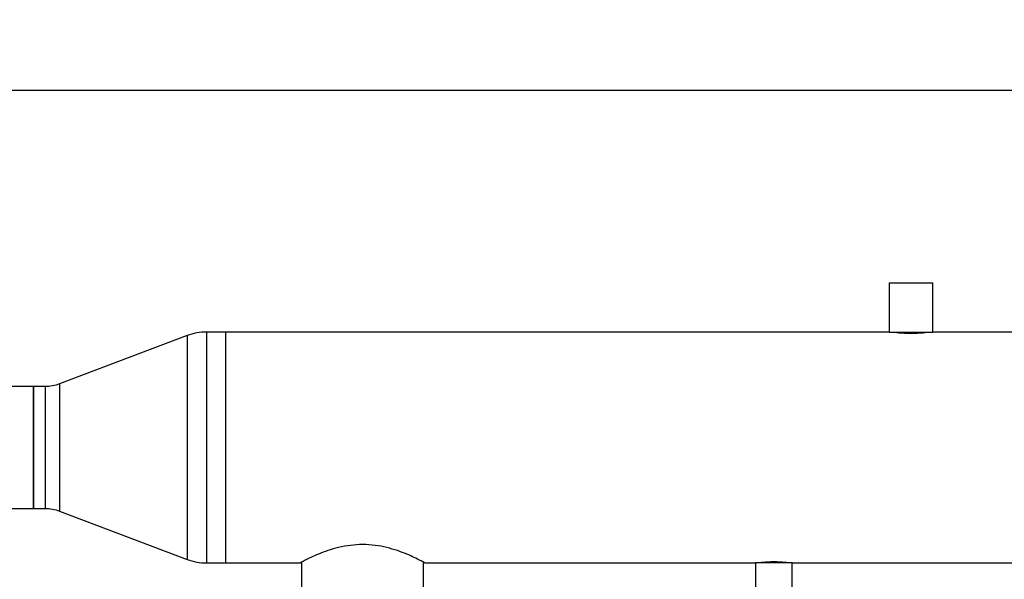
# Model space of a CAD drawing. Header units: millimetres. Extents: x 158 to 846, y 86 to 749.
# Tile 67 of 95: x 314 to 386, y 708 to 749. Entities that reach past the tile are written whole.
import ezdxf

# ---------------------------------------------------------------- set-up
doc = ezdxf.new("R2010")
doc.units = ezdxf.units.MM
doc.layers.add('1', color=7, linetype='CONTINUOUS', true_color=0xffffff)
doc.layers.add('TOP', color=7, linetype='CONTINUOUS', true_color=0xffffff)
doc.styles.add('iso-1', font='isocp.shx')
doc.dimstyles.get("Standard").update_dxf_attribs({"dimtxt": 0.18, "dimasz": 0.18, "dimexe": 0.18, "dimexo": 0.0625, "dimgap": 0.09, "dimtad": 0, "dimtih": 1, "dimtoh": 1, "dimdec": 4, "dimzin": 0, "dimdsep": 46, "dimtxsty": 'Standard', "dimcen": 0.09, "dimadec": 0, "dimazin": 0, "dimtfac": 1, "dimtdec": 4, "dimtofl": 0, "dimtmove": 0, "dimatfit": 3, "dimfxl": 1, "dimtolj": 1, "dimtzin": 0, "dimarcsym": 0})

# ---------------------------------------------------------------- blocks, each defined once
blk = doc.blocks.new('DimnDraft3D4')
at = {"layer": 'TOP', "color": 2, "linetype": 'Continuous', "transparency": 16777216}
for p, q in [((173.067, 621.759), (173.067, 746.14)), ((405.517, 731.359), (405.517, 746.14)), ((405.517, 744.14), (173.067, 744.14))]:
    blk.add_line(p, q, dxfattribs=at)
for points in [[(173.067, 744.14), (176.567, 744.601), (176.567, 743.679), (173.067, 744.14)], [(405.517, 744.14), (402.017, 743.679), (402.017, 744.601), (405.517, 744.14)]]:
    blk.add_solid(points, dxfattribs=at)
at = {"layer": 'TOP', "color": 2, "linetype": 'Continuous', "transparency": 16777216, "insert": (285.728, 744.711), "char_height": 3.5, "attachment_point": 7, "line_spacing_factor": 0.963855, "style": 'iso-1'}
blk.add_mtext('\\W01.000;\\fisocp.shx,bigfont.shx;2325 ', dxfattribs=at)

msp = doc.modelspace()

# ---------------------------------------------------------------- linework, layer by layer
at = {"layer": '1', "color": 7, "linetype": 'Continuous'}
for p, q in [((377.827, 730.124), (377.827, 726.524)), ((377.827, 730.124), (381.007, 730.124)), ((381.007, 726.524), (381.007, 730.124)), ((326.623, 726.266), (317.318, 722.748)), ((329.417, 726.524), (328.037, 726.524)), ((377.827, 726.524), (329.417, 726.524)), ((329.417, 726.524), (329.417, 709.694)), ((329.417, 726.524), (329.417, 709.694)), ((377.827, 726.524), (381.007, 726.524)), ((403.517, 726.524), (381.007, 726.524)), ((315.417, 722.554), (202.722, 722.554)), ((316.257, 722.554), (315.417, 722.554)), ((315.417, 722.554), (315.417, 713.664)), ((315.417, 713.664), (315.417, 722.554)), ((202.722, 713.664), (315.417, 713.664)), ((315.417, 713.664), (316.257, 713.664)), ((317.318, 713.47), (326.623, 709.953)), ((328.037, 709.694), (329.417, 709.694)), ((329.417, 709.694), (334.867, 709.694)), ((334.972, 709.751), (334.972, 705.309)), ((343.862, 705.309), (343.862, 709.751)), ((343.967, 709.694), (368.087, 709.694)), ((368.087, 709.694), (368.087, 706.294)), ((370.747, 709.694), (368.087, 709.694)), ((370.747, 709.694), (403.517, 709.694)), ((370.747, 706.294), (370.747, 709.694))]:
    msp.add_line(p, q, dxfattribs=at)
at = {"layer": '1', "color": 252, "linetype": 'Continuous'}
for p, q in [((326.623, 726.266), (326.623, 709.953)), ((328.037, 726.524), (328.037, 709.694)), ((317.318, 722.748), (317.318, 713.47)), ((316.257, 722.554), (316.257, 713.664))]:
    msp.add_line(p, q, dxfattribs=at)
at = {"layer": '1', "color": 7, "linetype": 'Continuous'}
for centre, start, end in [((328.037, 722.524), 90, 110.70962), ((328.037, 713.694), 249.29038, 270)]:
    msp.add_arc(centre, 4, start, end, dxfattribs=at)
at = {"layer": '1', "color": 7, "linetype": 'Continuous', "extrusion": (0, 0, -1)}
for centre, start, end in [((-316.257, 725.554), 249.29038, 270), ((-316.257, 710.664), 90, 110.70962)]:
    msp.add_arc(centre, 3, start, end, dxfattribs=at)
at = {"layer": '1', "color": 7, "linetype": 'Continuous'}
for points, knots in [([(378.167, 726.524), (378.167, 726.524), (378.303, 726.502), (378.764, 726.453), (379.09, 726.431), (379.743, 726.431), (380.068, 726.453), (380.534, 726.502), (380.667, 726.524), (380.667, 726.524), (380.667, 726.524), (380.667, 726.524)], [0, 0, 0, 0, 0.249988, 0.249988, 0.499976, 0.499976, 0.749964, 0.749964, 0.999953, 0.999953, 1, 1, 1, 1]), ([(370.517, 709.694), (370.517, 709.694), (370.398, 709.712), (369.992, 709.749), (369.705, 709.766), (369.131, 709.767), (368.845, 709.749), (368.435, 709.711), (368.317, 709.694), (368.317, 709.694)], [0, 0, 0, 0, 0.250033, 0.250033, 0.500066, 0.500066, 0.750098, 0.750098, 1, 1, 1, 1])]:
    msp.add_open_spline(points, degree=3, knots=knots, dxfattribs=at)
at = {"layer": '1', "color": 252, "linetype": 'Continuous'}
msp.add_open_spline([(343.967, 709.694), (343.967, 709.694), (343.936, 709.711), (343.817, 709.775), (343.727, 709.822), (343.381, 709.999), (343.044, 710.164), (342.222, 710.504), (341.728, 710.681), (340.913, 710.879), (340.622, 710.935), (340.034, 711.01), (339.735, 711.03), (339.128, 711.031), (338.82, 711.011), (338.23, 710.938), (337.941, 710.883), (337.116, 710.685), (336.622, 710.508), (335.798, 710.168), (335.459, 710.002), (335.113, 709.825), (335.022, 709.777), (334.899, 709.712), (334.868, 709.695), (334.867, 709.694), (334.867, 709.694), (334.867, 709.694)], degree=3, knots=[0, 0, 0, 0, 0.062499, 0.062499, 0.124998, 0.124998, 0.249995, 0.249995, 0.374993, 0.374993, 0.437491, 0.437491, 0.49999, 0.49999, 0.562489, 0.562489, 0.624988, 0.624988, 0.749985, 0.749985, 0.874983, 0.874983, 0.937482, 0.937482, 0.99998, 0.99998, 1, 1, 1, 1], dxfattribs=at)

# ---------------------------------------------------------------- dimensions: what is measured, and where the dimension line sits
at = {"layer": 'TOP', "color": 2, "linetype": 'Continuous', "lineweight": -3}
dim = msp.add_linear_dim(base=(173.067, 744.14), p1=(405.517, 731.359), p2=(173.067, 621.759), text='\\C2;2325', dimstyle='Standard', override={"dimtxt": 3.5, "dimasz": 3.5, "dimexe": 2, "dimexo": 0, "dimgap": 1.75, "dimtad": 1, "dimtih": 0, "dimdec": 0, "dimzin": 8, "dimtxsty": 'iso-1', "dimsah": 1, "dimclrd": 2, "dimclre": 2, "dimclrt": 2, "dimtm": -0.003937, "dimtdec": 2, "dimtofl": 1, "dimtmove": 0}, dxfattribs=at)
dim.commit()
dim.dimension.update_dxf_attribs({"geometry": 'DimnDraft3D4', "text_midpoint": (289.292, 744.14), "dimtype": 160})

doc.saveas('drawing.dxf')
